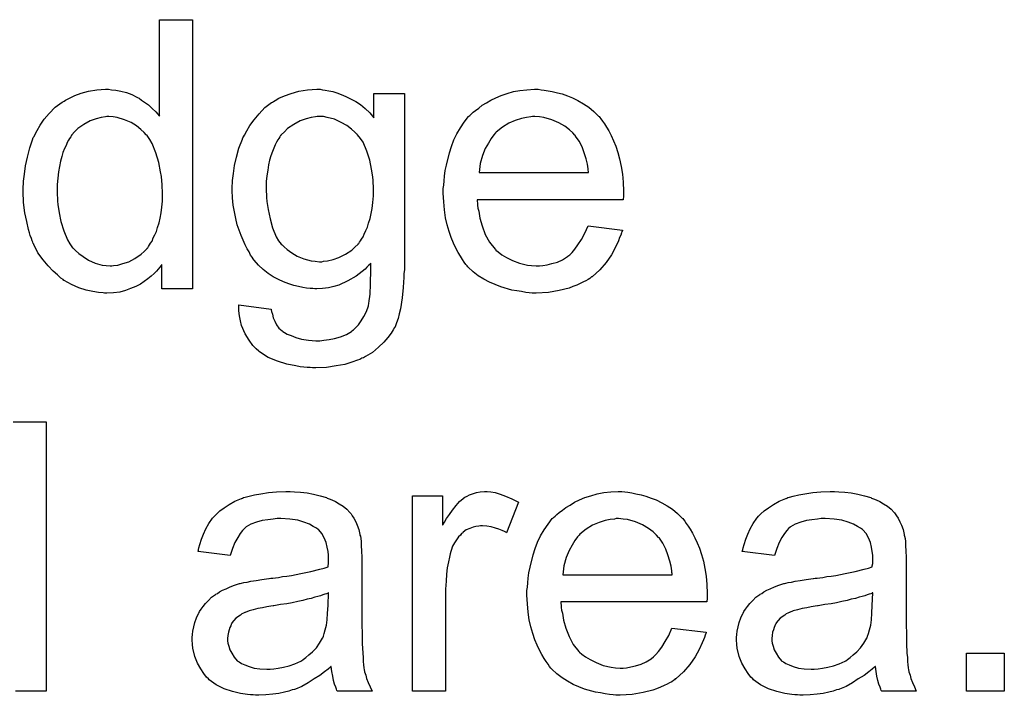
# Model space of a CAD drawing. Extents: x -1.7 to 9, y -2.8 to 5.2.
# Tile 122 of 227: x 6.386 to 6.678, y -0.291 to -0.09. Entities that reach past the tile are written whole.
import ezdxf

# ---------------------------------------------------------------- set-up
doc = ezdxf.new("R2010")
doc.units = 0
doc.layers.add('qfn32-50-23-b_document', color=1, linetype='CONTINUOUS')

msp = doc.modelspace()

# ---------------------------------------------------------------- linework, layer by layer
at = {"layer": 'qfn32-50-23-b_document', "color": 1}
for points in [[(6.437087, -0.170018), (6.427947, -0.170018), (6.427947, -0.162729), (6.427831, -0.162845), (6.427716, -0.163076), (6.427368, -0.163539), (6.426906, -0.164118), (6.426327, -0.164696), (6.425633, -0.16539), (6.424823, -0.1662), (6.423782, -0.16701), (6.42274, -0.16782), (6.421583, -0.16863), (6.420195, -0.169324), (6.418691, -0.169903), (6.417187, -0.170481), (6.415451, -0.170944), (6.4136, -0.171175), (6.411633, -0.171291), (6.410939, -0.171291), (6.410476, -0.171175), (6.409088, -0.17106), (6.407468, -0.170828), (6.405501, -0.170365), (6.403303, -0.169671), (6.401105, -0.168745), (6.398906, -0.167473), (6.398791, -0.167473), (6.398675, -0.167241), (6.397981, -0.166779), (6.396939, -0.165853), (6.395667, -0.164696), (6.394163, -0.163192), (6.392658, -0.161341), (6.391154, -0.159258), (6.389882, -0.156828), (6.389882, -0.156713), (6.389766, -0.156481), (6.38965, -0.156134), (6.389419, -0.155671), (6.389187, -0.154977), (6.38884, -0.154167), (6.388609, -0.153357), (6.388377, -0.152316), (6.387799, -0.150002), (6.387221, -0.147341), (6.386873, -0.144333), (6.386758, -0.141093), (6.386758, -0.140977), (6.386758, -0.140746), (6.386758, -0.140283), (6.386758, -0.139589), (6.386873, -0.138895), (6.386873, -0.137969), (6.387105, -0.135887), (6.387452, -0.133457), (6.38803, -0.130796), (6.388725, -0.128019), (6.38965, -0.125358), (6.38965, -0.125242), (6.389766, -0.125011), (6.389997, -0.124664), (6.390229, -0.124201), (6.390923, -0.122928), (6.391849, -0.121308), (6.393006, -0.119573), (6.39451, -0.117838), (6.396245, -0.115986), (6.398328, -0.114482), (6.398443, -0.114482), (6.398559, -0.114367), (6.398906, -0.114135), (6.399369, -0.113904), (6.400526, -0.113325), (6.402146, -0.112515), (6.403997, -0.111821), (6.406195, -0.111243), (6.408625, -0.11078), (6.41117, -0.110664), (6.412096, -0.110664), (6.413022, -0.11078), (6.414294, -0.110895), (6.415798, -0.111243), (6.417418, -0.11159), (6.419038, -0.112168), (6.420542, -0.112978), (6.420774, -0.113094), (6.421236, -0.113325), (6.421931, -0.113904), (6.422856, -0.114482), (6.424013, -0.115292), (6.425054, -0.116333), (6.426211, -0.117375), (6.427253, -0.118647), (6.427253, -0.089954), (6.437087, -0.089954), (6.437087, -0.170018)], [(6.475731, -0.11078), (6.476541, -0.110895), (6.477582, -0.111127), (6.478739, -0.111358), (6.480012, -0.111705), (6.481285, -0.112168), (6.482673, -0.112747), (6.484061, -0.113441), (6.485565, -0.114251), (6.486954, -0.115176), (6.488342, -0.116333), (6.489731, -0.117606), (6.491003, -0.11911), (6.491003, -0.111937), (6.500028, -0.111937), (6.500028, -0.162151), (6.500028, -0.162266), (6.500028, -0.162729), (6.500028, -0.163423), (6.500028, -0.164349), (6.499912, -0.16539), (6.499912, -0.166663), (6.499797, -0.168051), (6.499681, -0.169555), (6.499334, -0.172679), (6.498871, -0.175919), (6.498524, -0.177423), (6.498177, -0.178811), (6.497714, -0.180084), (6.497251, -0.181241), (6.497251, -0.181357), (6.497136, -0.181472), (6.496673, -0.182167), (6.496094, -0.183208), (6.495169, -0.184481), (6.493896, -0.185869), (6.492392, -0.187373), (6.490541, -0.188877), (6.488458, -0.19015), (6.488342, -0.19015), (6.488227, -0.190266), (6.48788, -0.190497), (6.487417, -0.190613), (6.486838, -0.19096), (6.486144, -0.191191), (6.484408, -0.19177), (6.482326, -0.192464), (6.47978, -0.192927), (6.476888, -0.19339), (6.473764, -0.193505), (6.472723, -0.193505), (6.472029, -0.19339), (6.471103, -0.19339), (6.470177, -0.193274), (6.46902, -0.193158), (6.467748, -0.192927), (6.465087, -0.192348), (6.46231, -0.191538), (6.459533, -0.190381), (6.456988, -0.188762), (6.456872, -0.188646), (6.456756, -0.18853), (6.455946, -0.187836), (6.455021, -0.186795), (6.453864, -0.185291), (6.452707, -0.183324), (6.451665, -0.180894), (6.451318, -0.179506), (6.451087, -0.178001), (6.450855, -0.176497), (6.450855, -0.174762), (6.460459, -0.176035), (6.460459, -0.176266), (6.460574, -0.176729), (6.460806, -0.177539), (6.461037, -0.17858), (6.4615, -0.179621), (6.462078, -0.180663), (6.462773, -0.181704), (6.463698, -0.182514), (6.46393, -0.18263), (6.464392, -0.182977), (6.465202, -0.183439), (6.466359, -0.183902), (6.467748, -0.184481), (6.469483, -0.184944), (6.471566, -0.185291), (6.473764, -0.185406), (6.474921, -0.185406), (6.476078, -0.185291), (6.477698, -0.185059), (6.479318, -0.184712), (6.481053, -0.184249), (6.482789, -0.183555), (6.484293, -0.18263), (6.484408, -0.182514), (6.484871, -0.182167), (6.485565, -0.181472), (6.486375, -0.180663), (6.487185, -0.179506), (6.487995, -0.178233), (6.488805, -0.176729), (6.489384, -0.174993), (6.489384, -0.174878), (6.489499, -0.174415), (6.489615, -0.173489), (6.489731, -0.172332), (6.489846, -0.171522), (6.489846, -0.170597), (6.489962, -0.169555), (6.489962, -0.168398), (6.489962, -0.167126), (6.490078, -0.165622), (6.490078, -0.164118), (6.490078, -0.162382), (6.489962, -0.162498), (6.489731, -0.162729), (6.489384, -0.163076), (6.488921, -0.163539), (6.488342, -0.164118), (6.487532, -0.164812), (6.486607, -0.165506), (6.485681, -0.1662), (6.483252, -0.167589), (6.48059, -0.168861), (6.479086, -0.169324), (6.477467, -0.169671), (6.475731, -0.169903), (6.473995, -0.170018), (6.473417, -0.170018), (6.472838, -0.169903), (6.472029, -0.169903), (6.470987, -0.169787), (6.46983, -0.169555), (6.468558, -0.169324), (6.467169, -0.168977), (6.465665, -0.168514), (6.464161, -0.167936), (6.462657, -0.167241), (6.461037, -0.166431), (6.459533, -0.16539), (6.458029, -0.164233), (6.456641, -0.16296), (6.455368, -0.161456), (6.455252, -0.161341), (6.455136, -0.161109), (6.454789, -0.160531), (6.454327, -0.159952), (6.453864, -0.159027), (6.453285, -0.158101), (6.452707, -0.156944), (6.452128, -0.155556), (6.45155, -0.154167), (6.450971, -0.152548), (6.450393, -0.150928), (6.44993, -0.149077), (6.44912, -0.145143), (6.449004, -0.142944), (6.448889, -0.140746), (6.448889, -0.14063), (6.448889, -0.140399), (6.448889, -0.139936), (6.448889, -0.139358), (6.449004, -0.138548), (6.449004, -0.137738), (6.449236, -0.135655), (6.449583, -0.133341), (6.450161, -0.130796), (6.450855, -0.128135), (6.451897, -0.125474), (6.451897, -0.125358), (6.452012, -0.125127), (6.452244, -0.124779), (6.452475, -0.124317), (6.453169, -0.123044), (6.454095, -0.121424), (6.455368, -0.119689), (6.456872, -0.117953), (6.458607, -0.116102), (6.460574, -0.114598), (6.46069, -0.114598), (6.460806, -0.114482), (6.461153, -0.114251), (6.461616, -0.114019), (6.462773, -0.113325), (6.464392, -0.112631), (6.466359, -0.111937), (6.468673, -0.111243), (6.471219, -0.11078), (6.473995, -0.110664), (6.475037, -0.110664), (6.475731, -0.11078)], [(6.540639, -0.11078), (6.541564, -0.110895), (6.542721, -0.111127), (6.543994, -0.111358), (6.545498, -0.111705), (6.546886, -0.112052), (6.548506, -0.112631), (6.55001, -0.113209), (6.55163, -0.114019), (6.55325, -0.114945), (6.55487, -0.115986), (6.556374, -0.117259), (6.557762, -0.118647), (6.557878, -0.118763), (6.558109, -0.118994), (6.558457, -0.119457), (6.558919, -0.120151), (6.559498, -0.120961), (6.560076, -0.121887), (6.56077, -0.123044), (6.561465, -0.124432), (6.562159, -0.125936), (6.562853, -0.127556), (6.563432, -0.129407), (6.56401, -0.131374), (6.564473, -0.133573), (6.56482, -0.135887), (6.565051, -0.138316), (6.565167, -0.140977), (6.565167, -0.141093), (6.565167, -0.141556), (6.565167, -0.142366), (6.565051, -0.143523), (6.521664, -0.143523), (6.521664, -0.143639), (6.521664, -0.143986), (6.52178, -0.144448), (6.52178, -0.145143), (6.521895, -0.145953), (6.522127, -0.146878), (6.522474, -0.148961), (6.523168, -0.151275), (6.524094, -0.15382), (6.525366, -0.156134), (6.526986, -0.158217), (6.527102, -0.158217), (6.527217, -0.158448), (6.527912, -0.159027), (6.528953, -0.159837), (6.530341, -0.160646), (6.532193, -0.161572), (6.534275, -0.162382), (6.536589, -0.16296), (6.537862, -0.163076), (6.53925, -0.163192), (6.540176, -0.163192), (6.541217, -0.163076), (6.54249, -0.162845), (6.543878, -0.162498), (6.545498, -0.162035), (6.547002, -0.161341), (6.548506, -0.160415), (6.548622, -0.160299), (6.5492, -0.159837), (6.549895, -0.159142), (6.550705, -0.158217), (6.55163, -0.156944), (6.552672, -0.155324), (6.553713, -0.153473), (6.554638, -0.151275), (6.56482, -0.152547), (6.56482, -0.152663), (6.564704, -0.152894), (6.564589, -0.153357), (6.564357, -0.154052), (6.56401, -0.154746), (6.563663, -0.155671), (6.562737, -0.157638), (6.56158, -0.159837), (6.559961, -0.16215), (6.558109, -0.164349), (6.555795, -0.166431), (6.55568, -0.166431), (6.555448, -0.166663), (6.555101, -0.166894), (6.554638, -0.167241), (6.553944, -0.167588), (6.55325, -0.167935), (6.552324, -0.168398), (6.551283, -0.168861), (6.550126, -0.169324), (6.548969, -0.169787), (6.546077, -0.170481), (6.542837, -0.171059), (6.53925, -0.171291), (6.537978, -0.171291), (6.537168, -0.171175), (6.536126, -0.171059), (6.534854, -0.170828), (6.533465, -0.170597), (6.531961, -0.170365), (6.528722, -0.16944), (6.526986, -0.168745), (6.525366, -0.168051), (6.523631, -0.167126), (6.522011, -0.166084), (6.520507, -0.164927), (6.519003, -0.163539), (6.518887, -0.163423), (6.518656, -0.163192), (6.518309, -0.162729), (6.517846, -0.162035), (6.517267, -0.161225), (6.516689, -0.160299), (6.515995, -0.159142), (6.5153, -0.15787), (6.514606, -0.156366), (6.513912, -0.154746), (6.513333, -0.152895), (6.512755, -0.150928), (6.512292, -0.148845), (6.511945, -0.146531), (6.511714, -0.144101), (6.511598, -0.141556), (6.511598, -0.14144), (6.511598, -0.140862), (6.511598, -0.140168), (6.511714, -0.139126), (6.511829, -0.137854), (6.511945, -0.136465), (6.512176, -0.134845), (6.512524, -0.133226), (6.513449, -0.129523), (6.514028, -0.127672), (6.514722, -0.125705), (6.515648, -0.123854), (6.516689, -0.122118), (6.517846, -0.120383), (6.519118, -0.118763), (6.519234, -0.118647), (6.519466, -0.118416), (6.519928, -0.118069), (6.520507, -0.11749), (6.521201, -0.116912), (6.522127, -0.116218), (6.523168, -0.115408), (6.524441, -0.114713), (6.525713, -0.113904), (6.527217, -0.113209), (6.528837, -0.112515), (6.530573, -0.111937), (6.532424, -0.111358), (6.534391, -0.111011), (6.536474, -0.11078), (6.538672, -0.110664), (6.539829, -0.110664), (6.540639, -0.11078)], [(6.412212, -0.118763), (6.411633, -0.118763), (6.41117, -0.118879), (6.409898, -0.118995), (6.408394, -0.119457), (6.406658, -0.120036), (6.404807, -0.121077), (6.402956, -0.12235), (6.40203, -0.123275), (6.40122, -0.124201), (6.40122, -0.124317), (6.400989, -0.124432), (6.400873, -0.124779), (6.400526, -0.125242), (6.400179, -0.125821), (6.399832, -0.126515), (6.399485, -0.127325), (6.399022, -0.12825), (6.398559, -0.129407), (6.398212, -0.13068), (6.397865, -0.132069), (6.397518, -0.133573), (6.397286, -0.135192), (6.397055, -0.137044), (6.396824, -0.139011), (6.396824, -0.141093), (6.396824, -0.141209), (6.396824, -0.141556), (6.396824, -0.142135), (6.396939, -0.142944), (6.396939, -0.14387), (6.397055, -0.144911), (6.397402, -0.147341), (6.397981, -0.150002), (6.398791, -0.152779), (6.399948, -0.15544), (6.400642, -0.156597), (6.401452, -0.157754), (6.401567, -0.157754), (6.401683, -0.157985), (6.402261, -0.158564), (6.403303, -0.159489), (6.404575, -0.160415), (6.406195, -0.161456), (6.408162, -0.162382), (6.410245, -0.16296), (6.411402, -0.163076), (6.412559, -0.163192), (6.413137, -0.163192), (6.4136, -0.163076), (6.414873, -0.16296), (6.416377, -0.162498), (6.418112, -0.161919), (6.419964, -0.160994), (6.421815, -0.159721), (6.42274, -0.158911), (6.42355, -0.157985), (6.42355, -0.15787), (6.423782, -0.157754), (6.424013, -0.157407), (6.424244, -0.156944), (6.424592, -0.156366), (6.425054, -0.155787), (6.425401, -0.154862), (6.425864, -0.153936), (6.426327, -0.152895), (6.426674, -0.151738), (6.427137, -0.150349), (6.427484, -0.148961), (6.427716, -0.147341), (6.427947, -0.145721), (6.428178, -0.14387), (6.428178, -0.141903), (6.428178, -0.141787), (6.428178, -0.141325), (6.428178, -0.140746), (6.428063, -0.139936), (6.428063, -0.139011), (6.427947, -0.137854), (6.427831, -0.136581), (6.4276, -0.135192), (6.427021, -0.132416), (6.426211, -0.129523), (6.425054, -0.126746), (6.42436, -0.125589), (6.42355, -0.124432), (6.42355, -0.124317), (6.423319, -0.124201), (6.42274, -0.123507), (6.421699, -0.122581), (6.420426, -0.12154), (6.418807, -0.120499), (6.41684, -0.119689), (6.414641, -0.118995), (6.413484, -0.118879), (6.412212, -0.118763)], [(6.475962, -0.118763), (6.474111, -0.118763), (6.473648, -0.118879), (6.472376, -0.118995), (6.470872, -0.119457), (6.46902, -0.120036), (6.467169, -0.121077), (6.465318, -0.12235), (6.464392, -0.123275), (6.463467, -0.124201), (6.463467, -0.124317), (6.463235, -0.124432), (6.463004, -0.124779), (6.462773, -0.125242), (6.462426, -0.125705), (6.462078, -0.126399), (6.461616, -0.127209), (6.461269, -0.128135), (6.460806, -0.129176), (6.460343, -0.130449), (6.459996, -0.131721), (6.459649, -0.13311), (6.459417, -0.13473), (6.459186, -0.13635), (6.458954, -0.138085), (6.458954, -0.140052), (6.458954, -0.140168), (6.458954, -0.140515), (6.458954, -0.141093), (6.45907, -0.141903), (6.45907, -0.142829), (6.459186, -0.143986), (6.459533, -0.146415), (6.460111, -0.149192), (6.460806, -0.151853), (6.461963, -0.154514), (6.462657, -0.155671), (6.463467, -0.156713), (6.463698, -0.156944), (6.464277, -0.157523), (6.465202, -0.158333), (6.466591, -0.159258), (6.468211, -0.160299), (6.470177, -0.161109), (6.472376, -0.161688), (6.473533, -0.161804), (6.474805, -0.161919), (6.4755, -0.161919), (6.475962, -0.161804), (6.477235, -0.161688), (6.478855, -0.161225), (6.48059, -0.160647), (6.482557, -0.159721), (6.484408, -0.158448), (6.485334, -0.157638), (6.48626, -0.156713), (6.48626, -0.156597), (6.486491, -0.156481), (6.486722, -0.156134), (6.486954, -0.155671), (6.487301, -0.155209), (6.487764, -0.154514), (6.488111, -0.153704), (6.488574, -0.152663), (6.489037, -0.151622), (6.489384, -0.150465), (6.489846, -0.149077), (6.490194, -0.147572), (6.490425, -0.146068), (6.490656, -0.144333), (6.490888, -0.142366), (6.490888, -0.140399), (6.490888, -0.140283), (6.490888, -0.139936), (6.490888, -0.139358), (6.490772, -0.138663), (6.490772, -0.137738), (6.490656, -0.136697), (6.490309, -0.134383), (6.489731, -0.131721), (6.488921, -0.12906), (6.487764, -0.126399), (6.486954, -0.125242), (6.486144, -0.124201), (6.486144, -0.124085), (6.485913, -0.12397), (6.485334, -0.123391), (6.484293, -0.122466), (6.482904, -0.121424), (6.481285, -0.120499), (6.479318, -0.119573), (6.477119, -0.118995), (6.475962, -0.118763)], [(6.538788, -0.118763), (6.538093, -0.118763), (6.537631, -0.118879), (6.536358, -0.118994), (6.534854, -0.119341), (6.533002, -0.11992), (6.531036, -0.12073), (6.529184, -0.121887), (6.527333, -0.123391), (6.527102, -0.123622), (6.526639, -0.124201), (6.525829, -0.125242), (6.525019, -0.126631), (6.524094, -0.12825), (6.523284, -0.130333), (6.52259, -0.132763), (6.522242, -0.135424), (6.554754, -0.135424), (6.554754, -0.135308), (6.554754, -0.135077), (6.554638, -0.13473), (6.554638, -0.134267), (6.554407, -0.132878), (6.55406, -0.131374), (6.553481, -0.129523), (6.552903, -0.127788), (6.551977, -0.126052), (6.550936, -0.124548), (6.550936, -0.124432), (6.550705, -0.124317), (6.550126, -0.123622), (6.549085, -0.122697), (6.547696, -0.121656), (6.545961, -0.120614), (6.543878, -0.119689), (6.541449, -0.118994), (6.540176, -0.118879), (6.538788, -0.118763)], [(6.383749, -0.209518), (6.393584, -0.209518), (6.393584, -0.289583)], [(6.467401, -0.230344), (6.469136, -0.23046), (6.471103, -0.230691), (6.47307, -0.231038), (6.475037, -0.231501), (6.476888, -0.23208), (6.477119, -0.232195), (6.477698, -0.232427), (6.478508, -0.232774), (6.479549, -0.233237), (6.480706, -0.233931), (6.481863, -0.234625), (6.482904, -0.235551), (6.48383, -0.236476), (6.483946, -0.236592), (6.484177, -0.236939), (6.484524, -0.237518), (6.484987, -0.238212), (6.485565, -0.239253), (6.486028, -0.240294), (6.486491, -0.241567), (6.486838, -0.243071), (6.486838, -0.243187), (6.486954, -0.243534), (6.48707, -0.244228), (6.487185, -0.245154), (6.487185, -0.246427), (6.487301, -0.247931), (6.487417, -0.249898), (6.487417, -0.252096), (6.487417, -0.265286), (6.487417, -0.265401), (6.487417, -0.265864), (6.487417, -0.266558), (6.487417, -0.267484), (6.487417, -0.268525), (6.487417, -0.269798), (6.487532, -0.272575), (6.487532, -0.275467), (6.487648, -0.27836), (6.487764, -0.279632), (6.487764, -0.280789), (6.48788, -0.281831), (6.487995, -0.282641), (6.487995, -0.282756), (6.488111, -0.283219), (6.488227, -0.283913), (6.488574, -0.284839), (6.488805, -0.28588), (6.489268, -0.287037), (6.489846, -0.28831), (6.490425, -0.289583), (6.480128, -0.289583), (6.480012, -0.289467), (6.479896, -0.289004), (6.479665, -0.288426), (6.479318, -0.2875), (6.478971, -0.286459), (6.478739, -0.285186), (6.478508, -0.283798), (6.478276, -0.282293), (6.478161, -0.282293), (6.478045, -0.282525), (6.477351, -0.283103), (6.47631, -0.283913), (6.474921, -0.284955), (6.473186, -0.285996), (6.47145, -0.287153), (6.469599, -0.288194), (6.467632, -0.289004), (6.467401, -0.28912), (6.466706, -0.289236), (6.465665, -0.289583), (6.464392, -0.28993), (6.462773, -0.290277), (6.460921, -0.290508), (6.458839, -0.29074), (6.456756, -0.290855), (6.455831, -0.290855), (6.455136, -0.29074), (6.454327, -0.29074), (6.453401, -0.290624), (6.451318, -0.290277), (6.449004, -0.289698), (6.446459, -0.288888), (6.444145, -0.287731), (6.442062, -0.286227), (6.441831, -0.285996), (6.441252, -0.285417), (6.440443, -0.284376), (6.439517, -0.282988), (6.438591, -0.281252), (6.437781, -0.279285), (6.437203, -0.276856), (6.437087, -0.275699), (6.436971, -0.27431), (6.436971, -0.274079), (6.436971, -0.273616), (6.437087, -0.272806), (6.437203, -0.271765), (6.437434, -0.270492), (6.437781, -0.269219), (6.438244, -0.267831), (6.438823, -0.266558), (6.438938, -0.266443), (6.43917, -0.26598), (6.439633, -0.265286), (6.440211, -0.264476), (6.440905, -0.26355), (6.441831, -0.262625), (6.442757, -0.261699), (6.443913, -0.260889), (6.444029, -0.260773), (6.444492, -0.260542), (6.44507, -0.260079), (6.445996, -0.259616), (6.447037, -0.259154), (6.44831, -0.258575), (6.449583, -0.258112), (6.451087, -0.257649), (6.451203, -0.257649), (6.451665, -0.257534), (6.45236, -0.257302), (6.453285, -0.257187), (6.454442, -0.256955), (6.455946, -0.256724), (6.457682, -0.256377), (6.459764, -0.256145), (6.45988, -0.256145), (6.460343, -0.25603), (6.460921, -0.25603), (6.461731, -0.255914), (6.462657, -0.255798), (6.463814, -0.255567), (6.465087, -0.255451), (6.466475, -0.25522), (6.469252, -0.254641), (6.47226, -0.254063), (6.474921, -0.253369), (6.476194, -0.253021), (6.477351, -0.252674), (6.477351, -0.252559), (6.477351, -0.252327), (6.477467, -0.251633), (6.477467, -0.250823), (6.477467, -0.25036), (6.477467, -0.250129), (6.477467, -0.250013), (6.477467, -0.249898), (6.477467, -0.249203), (6.477351, -0.248046), (6.477119, -0.246774), (6.476772, -0.245385), (6.476194, -0.243997), (6.4755, -0.242724), (6.474574, -0.241683), (6.474458, -0.241567), (6.47388, -0.241104), (6.472954, -0.240642), (6.471797, -0.239947), (6.470177, -0.239369), (6.468326, -0.23879), (6.466012, -0.238443), (6.463351, -0.238327), (6.462194, -0.238327), (6.461037, -0.238443), (6.459417, -0.238675), (6.457797, -0.238906), (6.456062, -0.239369), (6.454442, -0.239947), (6.453054, -0.240757), (6.452938, -0.240873), (6.452475, -0.24122), (6.451897, -0.241798), (6.451203, -0.242724), (6.450508, -0.243881), (6.449699, -0.245385), (6.449004, -0.247236), (6.44831, -0.249319), (6.438707, -0.248046), (6.438707, -0.247931), (6.438823, -0.247815), (6.438823, -0.247468), (6.438938, -0.247005), (6.439285, -0.245964), (6.439748, -0.24446), (6.440327, -0.242956), (6.441021, -0.241336), (6.441947, -0.239716), (6.442988, -0.238212), (6.443104, -0.238096), (6.443566, -0.237633), (6.444261, -0.236939), (6.445186, -0.236013), (6.446459, -0.235088), (6.447963, -0.234162), (6.449699, -0.233121), (6.451665, -0.232311), (6.451781, -0.232311), (6.451897, -0.232195), (6.452244, -0.23208), (6.452707, -0.231964), (6.453864, -0.231617), (6.455484, -0.23127), (6.457335, -0.230923), (6.459649, -0.230576), (6.462078, -0.230344), (6.464855, -0.230228), (6.466128, -0.230228), (6.467401, -0.230344)], [(6.525713, -0.230344), (6.526986, -0.230576), (6.52849, -0.231038), (6.53011, -0.231617), (6.531961, -0.232427), (6.533928, -0.233468), (6.530341, -0.242493), (6.530226, -0.242377), (6.529763, -0.242145), (6.529069, -0.241798), (6.528143, -0.241451), (6.527102, -0.241104), (6.525829, -0.240757), (6.524556, -0.240526), (6.523284, -0.24041), (6.522705, -0.24041), (6.522127, -0.240526), (6.521317, -0.240642), (6.520507, -0.240873), (6.519466, -0.24122), (6.518424, -0.241683), (6.517499, -0.242377), (6.517383, -0.242493), (6.517036, -0.242724), (6.516689, -0.243187), (6.51611, -0.243765), (6.515532, -0.244575), (6.514953, -0.245501), (6.514375, -0.246542), (6.513912, -0.247815), (6.513796, -0.248046), (6.513681, -0.24874), (6.513449, -0.249782), (6.513102, -0.25117), (6.512755, -0.252906), (6.512524, -0.254873), (6.512408, -0.256955), (6.512292, -0.259269), (6.512292, -0.289583), (6.502458, -0.289583), (6.502458, -0.231501), (6.511367, -0.231501), (6.511367, -0.240294), (6.511482, -0.240179), (6.511945, -0.239369), (6.512524, -0.238327), (6.513449, -0.237055), (6.514375, -0.235782), (6.515416, -0.234394), (6.516457, -0.233237), (6.517499, -0.232311), (6.517614, -0.232195), (6.517962, -0.231964), (6.518656, -0.231617), (6.51935, -0.23127), (6.520275, -0.230923), (6.521432, -0.230576), (6.52259, -0.230344), (6.523862, -0.230228), (6.524672, -0.230228), (6.525713, -0.230344)], [(6.565514, -0.230344), (6.56644, -0.23046), (6.567597, -0.230691), (6.568869, -0.230923), (6.570374, -0.23127), (6.571762, -0.231617), (6.573382, -0.232195), (6.574886, -0.232774), (6.576506, -0.233584), (6.578126, -0.234509), (6.579745, -0.235551), (6.581249, -0.236823), (6.582638, -0.238212), (6.582753, -0.238327), (6.582985, -0.238559), (6.583332, -0.239022), (6.583795, -0.239716), (6.584373, -0.240526), (6.584952, -0.241451), (6.585646, -0.242608), (6.58634, -0.243997), (6.587034, -0.245501), (6.587729, -0.247121), (6.588307, -0.248972), (6.588886, -0.250939), (6.589348, -0.253137), (6.589695, -0.255451), (6.589927, -0.257881), (6.590043, -0.260542), (6.590043, -0.260658), (6.590043, -0.26112), (6.590043, -0.26193), (6.589927, -0.263087), (6.546539, -0.263087), (6.546539, -0.263203), (6.546539, -0.26355), (6.546655, -0.264013), (6.546655, -0.264707), (6.546771, -0.265517), (6.547002, -0.266442), (6.547349, -0.268525), (6.548043, -0.270839), (6.548969, -0.273385), (6.550242, -0.275699), (6.551862, -0.277781), (6.551977, -0.277781), (6.552093, -0.278012), (6.552787, -0.278591), (6.553828, -0.279401), (6.555217, -0.280211), (6.557068, -0.281136), (6.559151, -0.281946), (6.561465, -0.282525), (6.562737, -0.28264), (6.564126, -0.282756), (6.565051, -0.282756), (6.566093, -0.28264), (6.567365, -0.282409), (6.568754, -0.282062), (6.570374, -0.281599), (6.571878, -0.280905), (6.573382, -0.279979), (6.573498, -0.279864), (6.574076, -0.279401), (6.57477, -0.278707), (6.57558, -0.277781), (6.576506, -0.276508), (6.577547, -0.274889), (6.578588, -0.273037), (6.579514, -0.270839), (6.589695, -0.272112), (6.589695, -0.272228), (6.58958, -0.272459), (6.589464, -0.272922), (6.589233, -0.273616), (6.588886, -0.27431), (6.588538, -0.275236), (6.587613, -0.277203), (6.586456, -0.279401), (6.584836, -0.281715), (6.582985, -0.283913), (6.580671, -0.285996), (6.580555, -0.285996), (6.580324, -0.286227), (6.579977, -0.286459), (6.579514, -0.286806), (6.57882, -0.287153), (6.578126, -0.2875), (6.5772, -0.287963), (6.576159, -0.288425), (6.575002, -0.288888), (6.573845, -0.289351), (6.570952, -0.290045), (6.567712, -0.290624), (6.564126, -0.290855), (6.562853, -0.290855), (6.562043, -0.29074), (6.561002, -0.290624), (6.559729, -0.290392), (6.558341, -0.290161), (6.556837, -0.28993), (6.553597, -0.289004), (6.551862, -0.28831), (6.550242, -0.287616), (6.548506, -0.28669), (6.546886, -0.285649), (6.545382, -0.284492), (6.543878, -0.283103), (6.543763, -0.282988), (6.543531, -0.282756), (6.543184, -0.282293), (6.542721, -0.281599), (6.542143, -0.280789), (6.541564, -0.279864), (6.54087, -0.278707), (6.540176, -0.277434), (6.539482, -0.27593), (6.538788, -0.27431), (6.538209, -0.272459), (6.537631, -0.270492), (6.537168, -0.268409), (6.536821, -0.266095), (6.536589, -0.263666), (6.536474, -0.26112), (6.536474, -0.261005), (6.536474, -0.260426), (6.536474, -0.259732), (6.536589, -0.258691), (6.536705, -0.257418), (6.536821, -0.256029), (6.537052, -0.25441), (6.537399, -0.25279), (6.538325, -0.249088), (6.538903, -0.247236), (6.539597, -0.245269), (6.540523, -0.243418), (6.541564, -0.241683), (6.542721, -0.239947), (6.543994, -0.238327), (6.54411, -0.238212), (6.544341, -0.23798), (6.544804, -0.237633), (6.545382, -0.237055), (6.546077, -0.236476), (6.547002, -0.235782), (6.548043, -0.234972), (6.549316, -0.234278), (6.550589, -0.233468), (6.552093, -0.232774), (6.553713, -0.23208), (6.555448, -0.231501), (6.5573, -0.230923), (6.559266, -0.230576), (6.561349, -0.230344), (6.563547, -0.230228), (6.564704, -0.230228), (6.565514, -0.230344)], [(6.629149, -0.230344), (6.630885, -0.23046), (6.632852, -0.230691), (6.634819, -0.231038), (6.636785, -0.231501), (6.638637, -0.23208), (6.638868, -0.232195), (6.639447, -0.232427), (6.640256, -0.232774), (6.641298, -0.233237), (6.642455, -0.233931), (6.643612, -0.234625), (6.644653, -0.235551), (6.645579, -0.236476), (6.645694, -0.236592), (6.645926, -0.236939), (6.646273, -0.237518), (6.646736, -0.238212), (6.647314, -0.239253), (6.647777, -0.240294), (6.64824, -0.241567), (6.648587, -0.243071), (6.648587, -0.243187), (6.648703, -0.243534), (6.648818, -0.244228), (6.648934, -0.245154), (6.648934, -0.246426), (6.64905, -0.24793), (6.649165, -0.249897), (6.649165, -0.252096), (6.649165, -0.265286), (6.649165, -0.265401), (6.649165, -0.265864), (6.649165, -0.266558), (6.649165, -0.267484), (6.649165, -0.268525), (6.649165, -0.269798), (6.649281, -0.272575), (6.649281, -0.275467), (6.649397, -0.27836), (6.649512, -0.279632), (6.649512, -0.280789), (6.649628, -0.281831), (6.649744, -0.28264), (6.649744, -0.282756), (6.649859, -0.283219), (6.649975, -0.283913), (6.650322, -0.284839), (6.650554, -0.28588), (6.651016, -0.287037), (6.651595, -0.28831), (6.652173, -0.289582), (6.641876, -0.289582), (6.641761, -0.289467), (6.641645, -0.289004), (6.641413, -0.288425), (6.641066, -0.2875), (6.640719, -0.286459), (6.640488, -0.285186), (6.640256, -0.283798), (6.640025, -0.282293), (6.639909, -0.282293), (6.639794, -0.282525), (6.639099, -0.283103), (6.638058, -0.283913), (6.63667, -0.284954), (6.634934, -0.285996), (6.633199, -0.287153), (6.631347, -0.288194), (6.629381, -0.289004), (6.629149, -0.28912), (6.628455, -0.289235), (6.627414, -0.289582), (6.626141, -0.28993), (6.624521, -0.290277), (6.62267, -0.290508), (6.620587, -0.29074), (6.618505, -0.290855), (6.617579, -0.290855), (6.616885, -0.29074), (6.616075, -0.29074), (6.61515, -0.290624), (6.613067, -0.290277), (6.610753, -0.289698), (6.608208, -0.288888), (6.605894, -0.287731), (6.603811, -0.286227), (6.603579, -0.285996), (6.603001, -0.285417), (6.602191, -0.284376), (6.601266, -0.282988), (6.60034, -0.281252), (6.59953, -0.279285), (6.598952, -0.276856), (6.598836, -0.275699), (6.59872, -0.27431), (6.59872, -0.274079), (6.59872, -0.273616), (6.598836, -0.272806), (6.598952, -0.271765), (6.599183, -0.270492), (6.59953, -0.269219), (6.599993, -0.267831), (6.600571, -0.266558), (6.600687, -0.266442), (6.600918, -0.26598), (6.601381, -0.265286), (6.60196, -0.264476), (6.602654, -0.26355), (6.603579, -0.262624), (6.604505, -0.261699), (6.605662, -0.260889), (6.605778, -0.260773), (6.606241, -0.260542), (6.606819, -0.260079), (6.607745, -0.259616), (6.608786, -0.259153), (6.610059, -0.258575), (6.611331, -0.258112), (6.612836, -0.257649), (6.612951, -0.257649), (6.613414, -0.257534), (6.614108, -0.257302), (6.615034, -0.257187), (6.616191, -0.256955), (6.617695, -0.256724), (6.61943, -0.256377), (6.621513, -0.256145), (6.621629, -0.256145), (6.622092, -0.256029), (6.62267, -0.256029), (6.62348, -0.255914), (6.624405, -0.255798), (6.625562, -0.255567), (6.626835, -0.255451), (6.628224, -0.25522), (6.631, -0.254641), (6.634009, -0.254063), (6.63667, -0.253368), (6.637942, -0.253021), (6.639099, -0.252674), (6.639099, -0.252559), (6.639099, -0.252327), (6.639215, -0.251633), (6.639215, -0.250823), (6.639215, -0.25036), (6.639215, -0.250129), (6.639215, -0.250013), (6.639215, -0.249897), (6.639215, -0.249203), (6.639099, -0.248046), (6.638868, -0.246774), (6.638521, -0.245385), (6.637942, -0.243997), (6.637248, -0.242724), (6.636323, -0.241683), (6.636207, -0.241567), (6.635628, -0.241104), (6.634703, -0.240641), (6.633546, -0.239947), (6.631926, -0.239369), (6.630075, -0.23879), (6.627761, -0.238443), (6.6251, -0.238327), (6.623943, -0.238327), (6.622786, -0.238443), (6.621166, -0.238674), (6.619546, -0.238906), (6.617811, -0.239369), (6.616191, -0.239947), (6.614802, -0.240757), (6.614687, -0.240873), (6.614224, -0.24122), (6.613645, -0.241798), (6.612951, -0.242724), (6.612257, -0.243881), (6.611447, -0.245385), (6.610753, -0.247236), (6.610059, -0.249319), (6.600456, -0.248046), (6.600456, -0.24793), (6.600571, -0.247815), (6.600571, -0.247468), (6.600687, -0.247005), (6.601034, -0.245964), (6.601497, -0.244459), (6.602075, -0.242955), (6.60277, -0.241336), (6.603695, -0.239716), (6.604736, -0.238212), (6.604852, -0.238096), (6.605315, -0.237633), (6.606009, -0.236939), (6.606935, -0.236013), (6.608208, -0.235088), (6.609712, -0.234162), (6.611447, -0.233121), (6.613414, -0.232311), (6.61353, -0.232311), (6.613645, -0.232195), (6.613993, -0.23208), (6.614455, -0.231964), (6.615612, -0.231617), (6.617232, -0.23127), (6.619083, -0.230923), (6.621397, -0.230576), (6.623827, -0.230344), (6.626604, -0.230228), (6.627877, -0.230228), (6.629149, -0.230344)], [(6.563663, -0.238327), (6.562969, -0.238327), (6.562506, -0.238443), (6.561233, -0.238559), (6.559729, -0.238906), (6.557878, -0.239484), (6.555911, -0.240294), (6.55406, -0.241451), (6.552209, -0.242955), (6.551977, -0.243187), (6.551515, -0.243765), (6.550705, -0.244807), (6.549895, -0.246195), (6.548969, -0.247815), (6.548159, -0.249897), (6.547465, -0.252327), (6.547118, -0.254988), (6.57963, -0.254988), (6.57963, -0.254873), (6.57963, -0.254641), (6.579514, -0.254294), (6.579514, -0.253831), (6.579283, -0.252443), (6.578935, -0.250939), (6.578357, -0.249088), (6.577778, -0.247352), (6.576853, -0.245617), (6.575811, -0.244112), (6.575811, -0.243997), (6.57558, -0.243881), (6.575002, -0.243187), (6.57396, -0.242261), (6.572572, -0.24122), (6.570836, -0.240179), (6.568754, -0.239253), (6.566324, -0.238559), (6.565051, -0.238443), (6.563663, -0.238327)], [(6.477467, -0.260426), (6.477351, -0.260426), (6.477235, -0.260542), (6.476888, -0.260658), (6.476425, -0.260773), (6.475847, -0.261005), (6.475153, -0.261236), (6.474343, -0.261467), (6.473417, -0.261699), (6.472376, -0.262046), (6.471103, -0.262277), (6.46983, -0.262625), (6.468326, -0.262972), (6.466706, -0.263319), (6.465087, -0.263666), (6.463235, -0.263897), (6.461269, -0.264244), (6.461037, -0.264244), (6.460343, -0.26436), (6.459186, -0.264591), (6.457913, -0.264823), (6.456525, -0.265054), (6.455136, -0.265401), (6.453864, -0.265748), (6.452707, -0.266211), (6.452591, -0.266211), (6.452244, -0.266443), (6.451781, -0.266674), (6.451318, -0.267021), (6.44993, -0.267947), (6.448773, -0.269335), (6.448773, -0.269451), (6.448542, -0.269682), (6.448426, -0.270145), (6.448194, -0.270724), (6.447963, -0.271418), (6.447732, -0.272112), (6.447616, -0.273038), (6.4475, -0.273963), (6.4475, -0.274079), (6.4475, -0.274657), (6.447616, -0.275351), (6.447847, -0.276277), (6.448194, -0.277318), (6.448773, -0.27836), (6.449467, -0.279517), (6.450393, -0.280558), (6.450508, -0.280674), (6.450971, -0.280905), (6.451665, -0.281368), (6.452591, -0.281831), (6.453864, -0.282293), (6.455368, -0.282756), (6.457103, -0.282988), (6.459186, -0.283103), (6.460111, -0.283103), (6.461269, -0.282988), (6.462541, -0.282756), (6.464161, -0.282525), (6.465781, -0.282062), (6.467516, -0.281484), (6.469252, -0.280674), (6.469483, -0.280558), (6.469946, -0.280211), (6.470756, -0.279632), (6.471681, -0.278822), (6.472723, -0.277897), (6.47388, -0.27674), (6.474805, -0.275351), (6.475731, -0.273847), (6.475847, -0.273732), (6.475962, -0.273269), (6.476194, -0.272459), (6.476541, -0.271418), (6.476888, -0.270029), (6.477119, -0.268409), (6.477235, -0.266443), (6.477351, -0.264129), (6.477467, -0.260426)], [(6.639215, -0.260426), (6.639099, -0.260426), (6.638984, -0.260542), (6.638637, -0.260658), (6.638174, -0.260773), (6.637595, -0.261005), (6.636901, -0.261236), (6.636091, -0.261467), (6.635166, -0.261699), (6.634124, -0.262046), (6.632852, -0.262277), (6.631579, -0.262624), (6.630075, -0.262971), (6.628455, -0.263319), (6.626835, -0.263666), (6.624984, -0.263897), (6.623017, -0.264244), (6.622786, -0.264244), (6.622092, -0.26436), (6.620935, -0.264591), (6.619662, -0.264823), (6.618273, -0.265054), (6.616885, -0.265401), (6.615612, -0.265748), (6.614455, -0.266211), (6.61434, -0.266211), (6.613993, -0.266442), (6.61353, -0.266674), (6.613067, -0.267021), (6.611678, -0.267947), (6.610521, -0.269335), (6.610521, -0.269451), (6.61029, -0.269682), (6.610174, -0.270145), (6.609943, -0.270723), (6.609712, -0.271418), (6.60948, -0.272112), (6.609364, -0.273037), (6.609249, -0.273963), (6.609249, -0.274079), (6.609249, -0.274657), (6.609364, -0.275351), (6.609596, -0.276277), (6.609943, -0.277318), (6.610521, -0.27836), (6.611216, -0.279517), (6.612141, -0.280558), (6.612257, -0.280674), (6.61272, -0.280905), (6.613414, -0.281368), (6.61434, -0.281831), (6.615612, -0.282293), (6.617116, -0.282756), (6.618852, -0.282988), (6.620935, -0.283103), (6.62186, -0.283103), (6.623017, -0.282988), (6.62429, -0.282756), (6.62591, -0.282525), (6.627529, -0.282062), (6.629265, -0.281483), (6.631, -0.280674), (6.631232, -0.280558), (6.631695, -0.280211), (6.632505, -0.279632), (6.63343, -0.278822), (6.634471, -0.277897), (6.635628, -0.27674), (6.636554, -0.275351), (6.63748, -0.273847), (6.637595, -0.273732), (6.637711, -0.273269), (6.637942, -0.272459), (6.638289, -0.271418), (6.638637, -0.270029), (6.638868, -0.268409), (6.638984, -0.266442), (6.639099, -0.264128), (6.639215, -0.260426)], [(6.678322, -0.289582), (6.667099, -0.289582), (6.667099, -0.27836), (6.678322, -0.27836), (6.678322, -0.289582)], [(6.393584, -0.289583), (6.384444, -0.289583)]]:
    msp.add_lwpolyline(points, dxfattribs=at)

doc.saveas('drawing.dxf')
